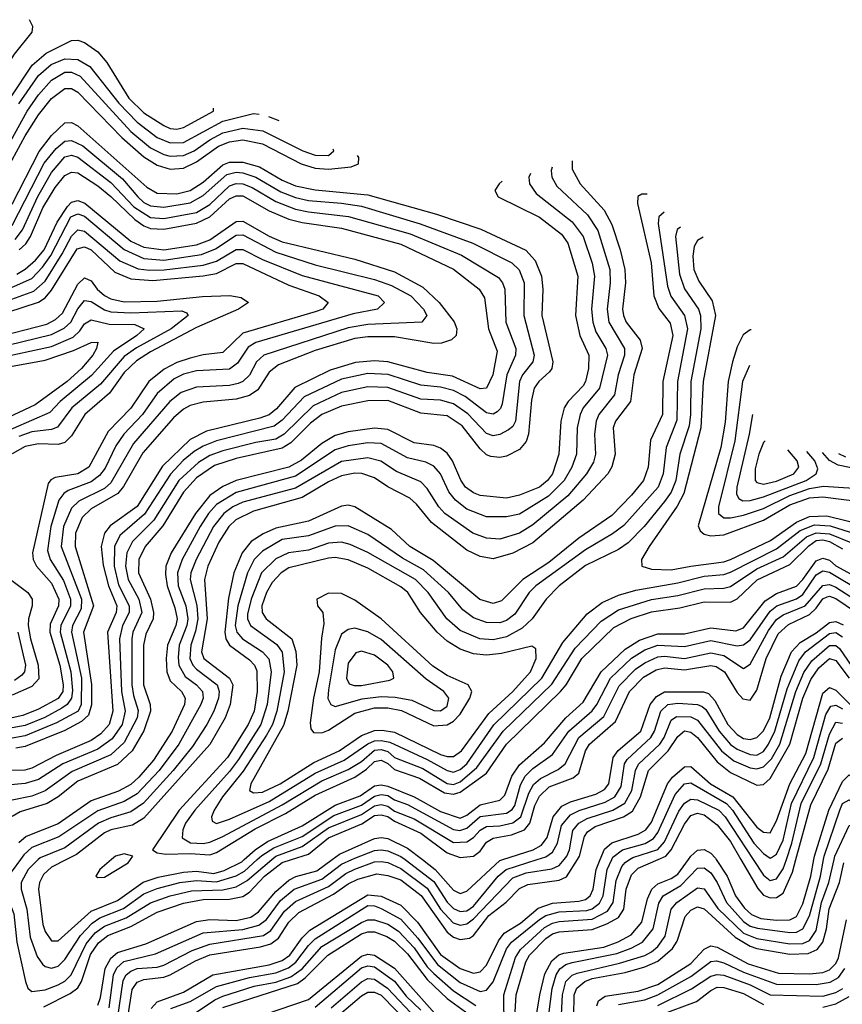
# Model space of a CAD drawing. Header units: inches. Extents: x 501365 to 657855, y 482276 to 547543.
# Tile 228 of 256: x 553493 to 555989, y 539561 to 542548. Entities that reach past the tile are written whole.
import ezdxf

# ---------------------------------------------------------------- set-up
doc = ezdxf.new("R2010")
doc.units = ezdxf.units.IN
doc.header["$MEASUREMENT"] = 0
doc.layers.add('A5553', color=7, linetype='Continuous')
doc.layers.add('A5554', color=7, linetype='Continuous')

msp = doc.modelspace()

# ---------------------------------------------------------------- linework, layer by layer
at = {"layer": 'A5553', "color": 5}
for points, elevation in [([(553495.1, 540000), (553470, 539966.3), (553450.3, 539930), (553446.5, 539910), (553475.2, 539835.2), (553484.6, 539750), (553510.4, 539630.4), (553517.9, 539610), (553530, 539600.1), (553570, 539605.2), (553610, 539620.4), (553630, 539631.2), (553649.1, 539650), (553695.1, 539744.9), (553722.5, 539777.5), (553750, 539797.8), (553816.7, 539823.3), (553890, 539869.1), (553949.6, 539890.4), (554014.9, 539905.1), (554110, 539908.7), (554150, 539917.2), (554183.3, 539936.7), (554257.8, 540000)], 3840), ([(553549.4, 540000), (553518.8, 539970), (553497.3, 539930), (553497.9, 539910), (553515, 539850), (553524.8, 539764.8), (553546.1, 539706.1), (553562.4, 539682.4), (553570, 539675.2), (553590, 539670.5), (553610, 539677.2), (553630, 539696.9), (553677.5, 539770), (553712.6, 539807.4), (553736.4, 539823.6), (553807.9, 539852.1), (553870, 539896.4), (553910, 539912.4), (553979.4, 539930), (554030, 539936.4), (554090, 539932.9), (554150, 539951), (554175.2, 539964.8), (554214.2, 540000)], 3860), ([(553635.6, 540000), (553590, 539976.6), (553565.6, 539954.4), (553552.8, 539930), (553550.3, 539910), (553563.2, 539803.2), (553570, 539781.5), (553590, 539754), (553610, 539753.2), (553710, 539843.2), (553790, 539876.4), (553868, 539932), (553913.6, 539946.4), (553990, 539961.7), (554030, 539964.4), (554081.8, 539958.2), (554113.3, 539966.7), (554166.7, 539993.3), (554174.1, 540000)], 3880), ([(553566.6, 539553.4), (553646.5, 539593.5), (553669.4, 539610.6), (553680.4, 539630), (553708.1, 539711.9), (553732.5, 539747.5), (553760.2, 539770), (553830, 539796.6), (553910, 539840.8), (553990, 539868.1), (554050, 539879.2), (554130, 539879.5), (554170, 539887.8), (554190, 539901.5), (554236.1, 539950), (554289.3, 539990.7), (554318.1, 540000)], 3820), ([(553771.9, 540000), (553736.6, 539970), (553724.5, 539950), (553730, 539945.7), (553750, 539946.3), (553821.9, 539990), (553829, 540000)], 3920), ([(553730, 539558.7), (553738.3, 539581.7), (553752.1, 539670), (553770, 539701.1), (553790, 539717.9), (553875.6, 539744.4), (554030, 539811.8), (554070, 539818.7), (554150, 539815.5), (554194.5, 539825.5), (554218.2, 539841.8), (554270, 539903.7), (554310, 539937.4), (554331.5, 539948.5), (554394.5, 539965.5), (554441.1, 540000)], 3780), ([(553764.8, 539550), (553778.1, 539650), (553788.1, 539671.9), (553808.9, 539691.1), (553905.6, 539714.3), (554050, 539778.3), (554170, 539787.8), (554219, 539801), (554241.7, 539818.3), (554284.5, 539875.5), (554326.3, 539910), (554410, 539940.6), (554470, 539985.7), (554500.7, 540000)], 3760), ([(553790, 539516.4), (553807, 539633), (553816, 539650), (553830, 539662), (553850, 539669.5), (553910, 539674), (553930, 539679.7), (554016.1, 539723.9), (554070, 539743.2), (554233.1, 539770), (554255.6, 539784.4), (554296.8, 539843.2), (554330, 539872.8), (554430, 539918.3), (554482.7, 539957.3), (554510, 539970.5), (554570, 539993.2), (554590, 539993.8), (554610, 539990.7), (554650, 539973.4), (554730, 539913.7), (554770, 539849.6), (554808.6, 539808.6), (554830, 539800.7), (554850, 539805.3), (554870, 539819.9), (554990, 539944.9), (555030, 539960.1), (555107.9, 539972.1), (555130, 539982.1), (555145, 540000)], 3740), ([(553816.1, 539490), (553834.5, 539605.5), (553850, 539628.3), (553870, 539636.1), (553930, 539643), (553949.5, 539650), (554026.7, 539693.3), (554070, 539710.8), (554224.3, 539735.7), (554255.4, 539744.6), (554278.2, 539761.8), (554310, 539810.5), (554340.2, 539839.8), (554445.3, 539894.7), (554490, 539926.3), (554519.4, 539940.6), (554576.7, 539956.7), (554610, 539952), (554650, 539938.3), (554710.9, 539890.9), (554790, 539780.3), (554810, 539764.8), (554830, 539757.8), (554857.9, 539762.1), (554870.3, 539769.7), (554916.5, 539830), (554969.6, 539870.5), (555010, 539912.4), (555035.1, 539924.9), (555130, 539937.7), (555152.4, 539947.6), (555185.7, 540000)], 3720), ([(553891.7, 539548.3), (553910, 539568.5), (553990, 539598.1), (554078.7, 539650), (554250, 539681.1), (554290, 539693.9), (554312.7, 539710), (554350, 539762.9), (554374, 539786), (554550, 539893.2), (554590, 539888.6), (554650, 539861.7), (554700.2, 539810), (554770, 539712.2), (554830, 539669.8), (554870, 539655.2), (554890, 539659.9), (554910, 539679.7), (554946, 539754), (554963.2, 539776.8), (555012.8, 539807.2), (555066.9, 539853.1), (555110, 539867.8), (555190, 539873.5), (555210, 539879.4), (555224.6, 539890), (555233.5, 539910), (555242.4, 539970), (555254.9, 540000)], 3680), ([(553952, 539548), (554010.2, 539569.8), (554090, 539614.6), (554190, 539642.7), (554270, 539656.5), (554308.8, 539671.2), (554331.5, 539688.5), (554370, 539739.9), (554390, 539759.3), (554550, 539860.5), (554570, 539859.8), (554590, 539852.1), (554650, 539819.7), (554701.2, 539761.2), (554761.4, 539681.4), (554830, 539627.1), (554890, 539600.1), (554910, 539604.1), (554930, 539629.6), (554970.6, 539729.4), (554985.4, 539750), (555070, 539817.9), (555090, 539830.5), (555130, 539841.7), (555214, 539846), (555230, 539851), (555252.5, 539867.5), (555263.7, 539890), (555276, 539970), (555289.8, 540000)], 3660), ([(554662.7, 540000), (554750, 539933.9), (554790, 539870.9), (554810, 539851.2), (554830, 539842.3), (554850, 539844.3), (554870, 539858.9), (554945.1, 539950), (554969.6, 539970), (555063.6, 540000)], 3760), ([(554715, 540000), (554753.5, 539970), (554810, 539907.3), (554830, 539896.9), (554850, 539904.3), (554950, 539997), (554959.3, 540000)], 3780), ([(554962.9, 539490), (554961.9, 539590), (554997.3, 539702.7), (555012.5, 539727.5), (555085.9, 539794.1), (555110, 539807.3), (555130, 539812.4), (555230, 539819.2), (555276.8, 539843.2), (555293.9, 539870), (555303.6, 539936.4), (555320.6, 539979.4), (555330, 539991.3), (555343.9, 540000)], 3640), ([(554992.7, 539470), (554999.4, 539590), (555028.5, 539690), (555040.2, 539710), (555090, 539761.1), (555110, 539774.6), (555130, 539780.8), (555230, 539787.8), (555275.1, 539804.9), (555310, 539824.8), (555326, 539850), (555333.7, 539910), (555350, 539953.7), (555370, 539974), (555430.7, 540000)], 3620), ([(555035.1, 539370), (555071, 539590), (555087, 539653), (555107.4, 539692.6), (555129.4, 539710.6), (555144.2, 539715.8), (555265.2, 539734.8), (555309.2, 539750.8), (555348.2, 539771.8), (555380.8, 539810), (555398.6, 539881.4), (555411.2, 539910), (555430, 539926.2), (555470, 539942.3), (555490, 539955.9), (555522.4, 540000)], 3580), ([(555099.1, 539530), (555109.1, 539609.1), (555120.7, 539650), (555131.7, 539668.3), (555150, 539681.8), (555170, 539687.7), (555304.8, 539715.2), (555348.7, 539731.3), (555382.9, 539750), (555415.6, 539790), (555432.6, 539867.4), (555445.8, 539890), (555498.9, 539921.1), (555550, 539973.6), (555570, 539975.1), (555590, 539959.7), (555609.4, 539930), (555637.6, 539870), (555690, 539811.7), (555710, 539798.3), (555731.7, 539791.7), (555830, 539778.5), (555850, 539779.7), (555870, 539789.8), (555890, 539829.6), (555922.8, 539950), (555932, 540000)], 3560), ([(555137.2, 539530), (555140, 539590), (555150.5, 539630), (555170, 539649.3), (555184.9, 539655.1), (555313.7, 539686.3), (555390, 539709.5), (555410, 539719.9), (555430, 539736), (555451.8, 539768.2), (555470, 539850.1), (555487.5, 539870), (555550, 539914.2), (555570, 539911.2), (555611.7, 539851.7), (555690, 539776.4), (555730, 539760.3), (555830, 539744.1), (555870, 539745.1), (555890, 539754.9), (555910, 539785.4), (555926.1, 539870), (555948.2, 539930), (555964.2, 540000)], 3540), ([(555607, 540000), (555639.5, 539950), (555665.5, 539890), (555693, 539853), (555713.6, 539833.6), (555741.8, 539821.8), (555790, 539816.1), (555830, 539817.5), (555850, 539827.7), (555870, 539866.2), (555894.1, 539950), (555903, 540000)], 3580), ([(555681.8, 540000), (555732.6, 539912.6), (555750, 539892.2), (555770, 539883.8), (555790, 539885.3), (555810, 539898.5), (555838.2, 539961.8), (555848.5, 540000)], 3620), ([(555718.9, 540000), (555750, 539952.4), (555770, 539936.3), (555790, 539941.7), (555810, 539971.7), (555819.5, 540000)], 3640), ([(555174.6, 539525.4), (555176.1, 539590), (555183.8, 539610), (555208.3, 539630), (555230, 539639.7), (555330, 539658), (555390, 539674.2), (555430, 539691.8), (555474.3, 539730), (555487.9, 539752.1), (555512.7, 539827.3), (555530, 539846.3), (555550, 539856.8), (555570, 539850.8), (555664.6, 539764.6), (555710, 539737), (555730, 539729.9), (555830, 539713.2), (555885.3, 539714.7), (555913.1, 539726.9), (555930.6, 539749.4), (555941.5, 539790), (555949.6, 539850.4), (555980.4, 539930), (555993.5, 539990)], 3520), ([(554030, 539537.6), (554085.5, 539574.5), (554110, 539585.5), (554204.3, 539615.7), (554270, 539628.6), (554315.8, 539644.2), (554350, 539669.1), (554410, 539736.2), (554530, 539809.5), (554550, 539817.4), (554570, 539816.9), (554610, 539804.1), (554642.6, 539782.6), (554690, 539732.1), (554730, 539675), (554750, 539654.3), (554810, 539602.1), (554876.9, 539556.9)], 3640), ([(555244, 539556), (555250, 539571.5), (555270, 539585.4), (555370, 539601.1), (555430, 539621.4), (555530, 539685.3), (555570, 539728.1), (555590, 539738.2), (555610, 539734), (555703.8, 539683.8), (555795.8, 539655.8), (555890, 539653.8), (555930, 539657.9), (555950, 539665.2), (555970, 539685.1), (555977.8, 539702.2), (556002.5, 539817.5)], 3480), ([(554110, 539551.2), (554336, 539624), (554359, 539641), (554428.1, 539710), (554530, 539774.6), (554550, 539781.2), (554570, 539780.8), (554607.1, 539767.1), (554630, 539752.1), (554670, 539714.3), (554730, 539636.1), (554790, 539578.7), (554856.6, 539530)], 3620), ([(554150, 539500.8), (554370, 539576), (554530, 539706.9), (554550, 539713.1), (554570, 539710.4), (554630.6, 539670.6), (554752.8, 539532.8)], 3580), ([(554390, 539552.3), (554530, 539671.3), (554550, 539677.8), (554570, 539674.6), (554630, 539631.1), (554666.1, 539586.1), (554710, 539542.9)], 3560), ([(555310, 539560.5), (555390, 539574.4), (555430, 539589.5), (555530, 539645.8), (555590, 539690.5), (555607.5, 539692.5), (555630, 539687.2), (555690, 539658.2), (555790, 539621.7), (555910, 539620.7), (555952.3, 539627.7), (555977.4, 539642.6), (555996.6, 539670)], 3460), ([(554438.6, 539550), (554530, 539629.2), (554550, 539639.2), (554570, 539637), (554609.7, 539609.7), (554697.4, 539517.4)], 3540), ([(555430, 539557.3), (555532.2, 539607.8), (555590, 539646.1), (555610, 539651.8), (555630, 539649.5), (555710, 539619.9), (555770, 539589.3), (555930, 539585.3), (555970, 539597), (555990.6, 539609.4)], 3440), ([(555432.7, 539527.3), (555546.8, 539570), (555590, 539603), (555610, 539612.8), (555630, 539612.5), (555690, 539594), (555750, 539560.5)], 3420), ([(554463.6, 539530), (554530, 539586.7), (554550, 539598.2), (554570, 539598.3), (554590, 539588.3), (554678.4, 539498.4)], 3520), ([(555930, 539552), (555970, 539562.5), (556010, 539585)], 3420)]:
    msp.add_lwpolyline(points, dxfattribs=dict(at, elevation=elevation))
at = {"layer": 'A5554', "color": 5}
for points, elevation in [([(552979.3, 542353.8), (552983, 542350), (553110, 542260.4), (553150, 542240.4), (553250, 542203.2), (553290, 542204), (553334.6, 542225.4), (553370, 542259.2), (553417.5, 542350), (553476.9, 542443.1), (553530.9, 542510), (553533.3, 542526.7), (553522.5, 542547.7)], 3920), ([(553466.8, 542313.2), (553530.5, 542409.5), (553573.7, 542446.3), (553650, 542484.5), (553670, 542485.6), (553690, 542479), (553730, 542450.5), (553757.8, 542417.8), (553824.6, 542310), (553870, 542265.4), (553930, 542226.3), (553950, 542218), (553970, 542215.9), (553990, 542220.3), (554080.8, 542270), (554080.9, 542279)], 3880), ([(553490, 542292.2), (553550, 542378.3), (553588.6, 542411.4), (553630, 542429.4), (553670, 542427.4), (553705.8, 542405.8), (553794.4, 542294.4), (553850, 542236.6), (553910, 542190), (553950, 542174.2), (553990, 542175.5), (554110, 542239.9), (554202.9, 542262.9), (554219.4, 542261.5)], 3860), ([(553416, 542090), (553516, 542270), (553550, 542320.1), (553590, 542364.7), (553630, 542389), (553650, 542388.8), (553676.2, 542376.2), (553830, 542208.2), (553890, 542158.9), (553930, 542138.3), (553950, 542133.3), (553990, 542135.9), (554022.1, 542150), (554070, 542183.4), (554110, 542204.1), (554170, 542218.4), (554231, 542211), (554352.3, 542150), (554390, 542136.5), (554430, 542136.2), (554446.7, 542150), (554444.4, 542154.8)], 3840), ([(553430.1, 542049.9), (553510, 542195.5), (553550, 542258.8), (553590, 542308.6), (553630, 542339), (553650, 542338.7), (553670, 542327.6), (553802.7, 542190), (553870, 542131.7), (553910, 542106.6), (553950, 542093.9), (553990, 542097.5), (554030, 542116.8), (554096.4, 542163.6), (554130, 542177.2), (554170, 542183), (554230, 542171.4), (554347.6, 542110), (554390, 542097.3), (554430, 542093.9), (554498.9, 542101.1), (554520.8, 542110), (554522.3, 542130), (554518.3, 542136)], 3820), ([(553470, 541988.5), (553552.1, 542147.9), (553590, 542196.7), (553630, 542234.5), (553650, 542235.7), (553670, 542225.5), (553879.2, 542039.2), (553910, 542021.1), (553970, 542019.3), (554010, 542029.8), (554050, 542055.1), (554110, 542107.8), (554130, 542115.4), (554170, 542115.9), (554221.1, 542101.1), (554290, 542060.9), (554330, 542043.7), (554390, 542031.1), (554550, 542016.6), (554757.7, 541957.7), (554892.3, 541912.3), (555028.8, 541848.8), (555057.1, 541817.1), (555076.2, 541770), (555080.9, 541730), (555077.9, 541650), (555110.9, 541510), (555107.7, 541490), (555100.5, 541479.5), (555068.3, 541450), (555054.5, 541430), (555046.6, 541393.4), (555037.3, 541290), (555030, 541268.2), (555010, 541244), (554970, 541223.9), (554950, 541219.7), (554922.8, 541222.8), (554910, 541227.3), (554890, 541246.2), (554836, 541316), (554790, 541346.3), (554710, 541353.7), (554610, 541392.2), (554550, 541391.4), (554470, 541375.1), (554410, 541350.6), (554376, 541324), (554315.4, 541264.6), (554290, 541247.5), (554150, 541217), (554084.6, 541195.4), (554030, 541158.3), (553990, 541114.1), (553927.5, 541012.5), (553874, 540950), (553854.8, 540910), (553854.1, 540870), (553889.9, 540790), (553899.4, 540750), (553898.4, 540730), (553875.8, 540684.2), (553868.8, 540650), (553868.4, 540530), (553889.2, 540470), (553890.5, 540450), (553869.6, 540390.4), (553834.3, 540330), (553790, 540288.5), (553670, 540238.1), (553609.7, 540190), (553576.9, 540170), (553494.9, 540145.1), (553470, 540131.2)], 3780), ([(554248.2, 542253.6), (554279, 542241.9)], 3860), ([(553470, 541923), (553567.4, 542112.6), (553603.3, 542156.7), (553630, 542178.8), (553650, 542181.7), (553684.6, 542164.6), (553805.2, 542065.2), (553852.1, 542010), (553870, 541993.5), (553890, 541983.1), (553930, 541979.2), (554010, 541992.1), (554050, 542014.6), (554122.1, 542077.9), (554150, 542085.1), (554170, 542083), (554210, 542070.4), (554285.5, 542025.5), (554330, 542008.6), (554370, 541999.3), (554470, 541991.6), (554530, 541981.8), (554708.5, 541928.5), (554868.3, 541870), (554986.6, 541810), (555008.5, 541788.5), (555024.4, 541750), (555023.1, 541650), (555054.6, 541530), (555050.4, 541510), (555018.8, 541470), (555010, 541450), (554997.8, 541330), (554990, 541314.2), (554976.8, 541303.2), (554950, 541289.6), (554930, 541285.6), (554910, 541292.7), (554852.5, 541352.5), (554810, 541382.7), (554770, 541393.7), (554710, 541396.9), (554610, 541432.5), (554550, 541433.9), (554470, 541416.4), (554383.5, 541376.5), (554295.4, 541290), (554270, 541275.2), (554210, 541265.3), (554110, 541240.1), (554070, 541225.3), (554035.3, 541204.7), (553976.3, 541150), (553899.7, 541030), (553835, 540965), (553817.8, 540930), (553814, 540890), (553822.1, 540850), (553854.5, 540790), (553863.8, 540750), (553836.8, 540690), (553833.4, 540670), (553833.5, 540530), (553838.2, 540498.2), (553852.5, 540452.5), (553849.7, 540430), (553810, 540355.4), (553770, 540318), (553652.8, 540267.2), (553570, 540208.4), (553530, 540192.4), (553470, 540180)], 3760), ([(553479.3, 541880.7), (553501.4, 541910), (553548.5, 542011.5), (553590, 542084.3), (553630, 542131.3), (553650, 542136.7), (553670, 542131), (553770, 542054.3), (553839.7, 541979.7), (553890, 541947.2), (553930, 541944.5), (554030, 541962.6), (554070, 541986.8), (554130, 542044), (554150, 542050.7), (554170, 542049.5), (554198.6, 542038.6), (554270, 541996), (554330, 541973.1), (554370, 541964.4), (554490.7, 541950.7), (554678, 541898), (554833.7, 541833.7), (554945.6, 541765.6), (554958.4, 541750), (554965.1, 541730), (554968.6, 541630), (554998.7, 541550), (554997.3, 541530), (554971.4, 541470), (554957.6, 541382.4), (554952.1, 541367.9), (554941.9, 541358.1), (554930, 541351.1), (554910, 541354.7), (554844.6, 541404.6), (554810, 541423.1), (554770, 541432.9), (554710, 541438.7), (554611.3, 541471.3), (554550, 541474.2), (554470, 541457.5), (554356.6, 541403.4), (554290, 541332.8), (554265.6, 541314.4), (554090, 541270), (554050, 541254.5), (554022.3, 541237.7), (553989.4, 541210.6), (553950.8, 541169.2), (553872.2, 541047.8), (553796.8, 540983.2), (553781.1, 540950), (553779.8, 540890), (553793.2, 540833.2), (553825.8, 540770), (553825.8, 540750), (553804.9, 540710), (553796.3, 540670), (553802, 540510), (553813.3, 540450), (553803.7, 540410), (553773.7, 540366.3), (553730, 540334.5), (553624.3, 540290), (553550, 540242.6), (553510, 540230.4), (553454.6, 540225.4)], 3740), ([(555169.7, 542119.1), (555170, 542094), (555193.9, 542050), (555266.4, 541970), (555290, 541926.4), (555315.6, 541850), (555329.6, 541790), (555331.4, 541750), (555322.8, 541670), (555325.2, 541650), (555333.3, 541630), (555376, 541576), (555381.6, 541550), (555356.3, 541470), (555346.3, 541390), (555300.7, 541330), (555294.2, 541310), (555299.8, 541230), (555290, 541191.4), (555277.6, 541170), (555202.6, 541090), (555050, 540960.7), (554990, 540929.5), (554930, 540912.3), (554890, 540919), (554850, 540939), (554742.3, 541022.3), (554697.7, 541077.7), (554676.6, 541096.6), (554610, 541130.2), (554570, 541158.2), (554531.4, 541171.4), (554510, 541172.2), (554470, 541164), (554430, 541145.5), (554350, 541098.2), (554203.1, 541056.9), (554149.4, 541030.7), (554128.1, 541010), (554097.4, 540962.6), (554064, 540890), (554054.2, 540850), (554062.1, 540730), (554044.6, 540630), (554052, 540610), (554129.8, 540550), (554139.4, 540530), (554131.9, 540470), (554116.7, 540430), (554070, 540348.8), (553870, 540126), (553835.1, 540104.9), (553770, 540090.7), (553750, 540080.7), (553665, 540015), (553635.6, 540000)], 3880), ([(553492, 541850), (553511.7, 541868.3), (553526.1, 541890), (553563.4, 541976.6), (553601, 542039), (553630, 542074.6), (553650, 542085.2), (553670, 542083.2), (553730, 542043.9), (553770, 542011.8), (553842.1, 541942.1), (553870, 541922.4), (553890, 541914.6), (553930, 541912.4), (554030, 541930.2), (554070, 541949.9), (554130, 542003.8), (554150, 542013.8), (554170, 542013.2), (554250, 541968.1), (554310, 541942.3), (554350, 541932.2), (554470, 541915.7), (554650, 541866.3), (554810, 541790.9), (554887.8, 541730), (554903.9, 541703.9), (554916, 541610), (554941.8, 541541.8), (554929.2, 541470.8), (554910, 541430.4), (554890, 541428), (554806.1, 541466.1), (554730, 541477.2), (554610, 541510), (554570, 541512.7), (554512.5, 541507.5), (554435.7, 541484.3), (554328.1, 541431.9), (554272.5, 541367.5), (554250, 541349.1), (554221.4, 541338.6), (554060, 541300), (554010, 541274.4), (553926.9, 541193.1), (553849.1, 541070.9), (553767.8, 541012.2), (553750.3, 540990), (553740.2, 540950), (553746.8, 540893.2), (553762.1, 540830), (553787.4, 540770), (553786, 540750), (553760, 540690), (553776, 540450), (553765, 540410), (553738.9, 540381.1), (553710, 540361.5), (553604, 540316), (553530, 540277), (553508.4, 540271.6), (553430, 540270.2)], 3720), ([(555108.7, 542100), (555105.8, 542090), (555108, 542070), (555122.6, 542042.6), (555215.9, 541955.9), (555247.8, 541907.8), (555284.2, 541790), (555285.4, 541750), (555275.9, 541670), (555281, 541630), (555328.4, 541550), (555328.3, 541530), (555309.1, 541470), (555298.1, 541410), (555250.1, 541350), (555242.1, 541330), (555237.7, 541290), (555240.8, 541230), (555234.3, 541205.7), (555213.6, 541170), (555156.9, 541103.1), (555050, 541015.9), (555010, 540989.7), (554950, 540971.8), (554910, 540974.5), (554867.8, 540990), (554783.7, 541050), (554765.3, 541070), (554730, 541126.1), (554710, 541145.4), (554636.7, 541176.7), (554588.7, 541208.7), (554550, 541219.1), (554470, 541207.1), (554330, 541127), (554170, 541083.9), (554139.9, 541070), (554112.6, 541050), (554080.9, 541010), (554028.8, 540910), (554012.4, 540870), (554010.5, 540850), (554030.7, 540770.7), (554033.2, 540730), (554026.8, 540693.2), (554012.1, 540650), (554009.7, 540610), (554018.1, 540590), (554030, 540577.2), (554092.2, 540530), (554098.3, 540510), (554096.6, 540490), (554081.8, 540450), (554061.4, 540410), (554017.3, 540342.7), (553958.6, 540270), (553868.5, 540171.5), (553830, 540145), (553770, 540127.1), (553732.4, 540110), (553630, 540035.8), (553554.8, 540005.2), (553549.4, 540000)], 3860), ([(554956.7, 542058.3), (554948.2, 542050), (554934.8, 542030), (554945, 542010), (555070, 541948.6), (555137.5, 541897.5), (555156.8, 541870), (555187.3, 541770), (555179.7, 541650), (555192.7, 541590), (555220.1, 541530), (555219.4, 541490), (555210.3, 541450), (555202.7, 541437.3), (555157.2, 541390), (555145.1, 541370), (555135.5, 541330), (555129.5, 541230), (555109.8, 541170), (555094.6, 541150), (555070, 541129.5), (555010, 541105.4), (554970, 541096.8), (554890, 541104.4), (554870, 541112.4), (554846, 541130), (554831.4, 541151.4), (554806.4, 541210), (554790, 541232.5), (554770, 541248.3), (554750, 541256.4), (554690, 541264.1), (554610, 541304.3), (554570, 541308.9), (554490, 541297.2), (554450, 541285.9), (554410, 541262.2), (554348.2, 541211.8), (554310.1, 541189.9), (554149.9, 541150.1), (554110, 541131.9), (554070, 541104.7), (554026.5, 541050), (553953.1, 540930), (553936.2, 540890), (553935.1, 540864.9), (553940.7, 540830), (553964.1, 540764.1), (553970.8, 540730), (553967.4, 540710), (553942, 540650), (553937.4, 540610), (553939.6, 540570), (553950, 540542.3), (553984.4, 540510), (553995.4, 540490), (553993.5, 540470), (553955.6, 540390), (553898.8, 540301.2), (553854.8, 540250), (553830, 540228), (553792.8, 540207.2), (553710, 540178), (553610, 540108), (553513.2, 540070), (553490, 540050.9)], 3820), ([(555042.9, 542081), (555038.1, 542070), (555040.5, 542050), (555060.2, 542020.2), (555170, 541934.5), (555203.4, 541890), (555230, 541809.3), (555237.5, 541770), (555228.6, 541670), (555232, 541630), (555241.1, 541601.1), (555271.8, 541550), (555277, 541530), (555252.9, 541430), (555203.3, 541370), (555193.4, 541350), (555184.9, 541310), (555182.9, 541230), (555168.5, 541190), (555145.3, 541150), (555097.9, 541102.1), (555010, 541048.2), (554970, 541039.6), (554910, 541039.8), (554850, 541063.4), (554815.3, 541090), (554795.8, 541115.8), (554769.7, 541169.7), (554750, 541193.4), (554725.2, 541205.2), (554670, 541218.6), (554590, 541261.7), (554550, 541263.9), (554490, 541254.6), (554450, 541243.4), (554330, 541163.5), (554150, 541113.8), (554090, 541077.3), (554066.2, 541050), (554040.9, 541010), (553985.7, 540910), (553972.4, 540870), (553974.5, 540830), (553997.3, 540770), (554003, 540730), (554000.4, 540710), (553977.5, 540650), (553973.5, 540613.5), (553976.2, 540590), (553995.4, 540555.4), (554029.9, 540529.9), (554048.2, 540510), (554050.3, 540490), (554042.6, 540470), (553976.3, 540350), (553916.2, 540270), (553850, 540199.6), (553810, 540176.1), (553730, 540147.8), (553611.4, 540068.6), (553530, 540036.8), (553505.7, 540014.3), (553495.1, 540000)], 3840), ([(553484.2, 541775.8), (553510, 541791), (553541.5, 541818.5), (553567.3, 541850), (553606.7, 541933.3), (553638.5, 541981.5), (553650, 541994.4), (553670, 541999), (553691, 541991), (553830, 541875.4), (553870, 541857.6), (553930, 541849.4), (554030, 541864.8), (554070, 541880.3), (554150, 541935.7), (554170, 541936.3), (554250, 541890.6), (554290, 541873.4), (554510, 541820.9), (554630, 541783.1), (554716.5, 541736.5), (554766, 541690), (554811.7, 541631.7), (554819.5, 541610), (554817.6, 541590), (554803.6, 541576.4), (554773.2, 541566.8), (554750, 541565.4), (554630, 541585.8), (554550, 541586.1), (554510, 541580.9), (554390, 541544.4), (554278.8, 541501.2), (554250, 541478.6), (554215.4, 541424.6), (554190, 541407.3), (554150, 541397), (554050, 541387.8), (554010, 541376.9), (553990, 541366.6), (553960.3, 541339.7), (553866.3, 541233.7), (553808.4, 541131.6), (553791.3, 541110), (553710, 541064.1), (553682.2, 541037.8), (553662.1, 540990), (553661.5, 540950), (553716.9, 540770), (553686.3, 540690), (553711, 540531), (553710.8, 540469.2), (553702.3, 540437.7), (553680.9, 540419.1), (553630, 540391.7), (553510, 540342.7), (553481.6, 540338.4)], 3680), ([(555381.1, 542018.9), (555368.8, 542011.2), (555368.3, 541990), (555409.4, 541810), (555417.9, 541710), (555432.1, 541672.1), (555466.7, 541626.7), (555475.1, 541590), (555445.2, 541450), (555444.1, 541350), (555407.8, 541272.2), (555400.4, 541190), (555385.6, 541150), (555350, 541105), (555290, 541044), (555190, 540975.1), (555098.8, 540901.2), (555019.4, 540850), (554954.9, 540785.1), (554930, 540776.6), (554889.3, 540789.3), (554747.6, 540907.6), (554677.3, 540950), (554621.4, 541001.4), (554509.8, 541070), (554490, 541074.6), (554470, 541072.4), (554370, 541026.8), (554270, 541005.6), (554231.9, 540988.1), (554195.5, 540964.5), (554168.7, 540930), (554142.5, 540870), (554126.6, 540793.4), (554115.8, 540690), (554118.2, 540670), (554129.3, 540650), (554190, 540605.6), (554205.2, 540590), (554213, 540573), (554214.1, 540510), (554204.2, 540450), (554186.7, 540410), (554123.5, 540310), (553977.4, 540150), (553895.8, 540030), (553910, 540020.1), (553936.8, 540016.8), (554010, 540018.8), (554070, 540014.5), (554090, 540021.3), (554207.2, 540092.8), (554299.8, 540140.2), (554390, 540195.2), (554510, 540249.7), (554546, 540274), (554570, 540297.1), (554590, 540301.5), (554610, 540291.2), (554630, 540273.1), (554706.8, 540246.8), (554782.3, 540202.3), (554810, 540198.5), (554830, 540204.7), (554910, 540262.3), (554970.2, 540350), (555134.5, 540510), (555151.3, 540530), (555199.2, 540610), (555296.2, 540703.8), (555348.3, 540731.7), (555410, 540751.5), (555496.2, 540763.8), (555570, 540781.4), (555650, 540781), (555670, 540790.6), (555731.1, 540848.9), (555830, 540895.4), (555888, 540952), (555910, 540967.7), (555930, 540970.3), (555950, 540965.1), (555990, 540942.2)], 3920), ([(555396.8, 542018.4), (555381.1, 542018.9)], 3920), ([(555448.5, 541963.5), (555432.2, 541950), (555430.1, 541929.9), (555459.2, 541739.1), (555469, 541709), (555510.1, 541650), (555519.3, 541610), (555488.8, 541450), (555487.2, 541332.8), (555454.6, 541250), (555446.1, 541170), (555430.3, 541129.7), (555326.5, 541013.5), (555292.1, 540987.9), (555210, 540940), (555059.1, 540830), (555039.1, 540810), (554995.4, 540744.6), (554970, 540725.4), (554950, 540718.1), (554910, 540718.7), (554870, 540733.3), (554837.7, 540757.7), (554794.7, 540810), (554718.8, 540878.8), (554654.7, 540914.7), (554550, 540986.2), (554490, 541012), (554450, 541011), (554370, 540982), (554290, 540970.6), (554230, 540935.6), (554204.4, 540910), (554183.9, 540870), (554155.2, 540770), (554147.3, 540710), (554152.1, 540690), (554169.7, 540670), (554229.9, 540629.9), (554248.7, 540608.7), (554256.2, 540570), (554244.2, 540470), (554224.7, 540410), (554156.6, 540303.4), (554130, 540267), (554024.9, 540150), (553996.6, 540110), (553987.8, 540090), (553986.1, 540066.1), (554011.2, 540051.2), (554050, 540049), (554070, 540052.4), (554110, 540069.9), (554290, 540165.8), (554410, 540238.9), (554490, 540273), (554530, 540297.3), (554570, 540332.1), (554590, 540334.4), (554610, 540327.7), (554630, 540309.9), (554716.2, 540276.2), (554790, 540230.8), (554810, 540228.2), (554830, 540235.9), (554880.7, 540279.3), (554960.2, 540390), (555107.9, 540532.1), (555178.4, 540641.6), (555257.2, 540722.8), (555310, 540757.3), (555410, 540788.5), (555490, 540801.1), (555570, 540820.9), (555630, 540823.1), (555650, 540828.4), (555730, 540882.4), (555810, 540918.4), (555881.2, 540978.8), (555910, 540991.5), (555950, 540988.1), (556090, 540932)], 3940), ([(553423.8, 541716.2), (553530, 541763), (553562.8, 541797.2), (553587.6, 541832.4), (553648.7, 541950), (553670, 541958.3), (553690, 541952.1), (553810.3, 541850.3), (553870, 541823), (553930, 541818.7), (554044.3, 541835.7), (554087.7, 541852.3), (554150, 541893.8), (554170, 541895.1), (554270, 541842.3), (554390, 541804.2), (554570, 541759.9), (554621.4, 541741.4), (554679.9, 541710), (554718.4, 541670), (554728.4, 541650), (554713.8, 541630), (554550, 541623.4), (554490, 541613.2), (554234.3, 541530), (554211.4, 541510), (554190, 541469.5), (554170, 541450.6), (554155.6, 541444.4), (554130, 541437.9), (554030, 541433), (553983.6, 541416.4), (553948.5, 541390), (553838.3, 541261.7), (553770, 541142.9), (553750, 541125.7), (553672.3, 541087.7), (553650, 541065.7), (553626.3, 541010), (553619.2, 540950), (553680.8, 540790), (553679.5, 540760.5), (553653.7, 540710), (553650.2, 540690), (553680.2, 540550), (553680.1, 540470), (553670.3, 540450), (553605.2, 540414.8), (553510, 540375.2), (553470, 540368.5)], 3660), ([(553390, 541672.1), (553535.7, 541724.3), (553570, 541754.9), (553622.3, 541837.7), (553650, 541891.5), (553670, 541910.6), (553690, 541906.5), (553796.6, 541816.6), (553852.3, 541792.3), (553887.5, 541787.5), (553931.1, 541788.9), (554050, 541803.5), (554090, 541815), (554150, 541850.5), (554170, 541851.1), (554230, 541819.8), (554350, 541771.4), (554580.9, 541710), (554600.1, 541690), (554578.6, 541670), (554504.6, 541655.4), (554210, 541568.7), (554186, 541554), (554154.4, 541505.6), (554130, 541487.6), (554030, 541482.9), (553990, 541472.5), (553961.6, 541458.4), (553910, 541414.2), (553865.7, 541350), (553808.7, 541290), (553785.1, 541254.9), (553752.5, 541187.5), (553735.4, 541164.6), (553710, 541145.8), (553640.6, 541119.4), (553627, 541110), (553612.2, 541090), (553587.6, 541010), (553577.3, 540937.3), (553585.4, 540910), (553626.3, 540846.3), (553647.3, 540790), (553647.2, 540770), (553618, 540710), (553616.2, 540690), (553648.1, 540570), (553653.1, 540513.1), (553650.7, 540489.3), (553637.1, 540470), (553620.6, 540459.4), (553568.9, 540431.1), (553510, 540406.7), (553470, 540399.5)], 3640), ([(555498.5, 541918), (555488.3, 541911.7), (555483.6, 541890), (555495.8, 541775.8), (555510.9, 541730.9), (555552.9, 541670), (555559.5, 541650), (555560, 541610), (555529.4, 541450), (555529.1, 541350), (555524.2, 541315.8), (555496.1, 541230), (555483.9, 541150), (555470, 541114.9), (555450, 541085.9), (555387.9, 541010), (555339.2, 540960.8), (555310, 540940.7), (555210, 540892.2), (555129.7, 540830), (555090.9, 540790), (555047.8, 540730), (555018.2, 540701.8), (554970, 540675.8), (554930, 540667), (554889.4, 540669.4), (554830, 540694.6), (554788.9, 540730), (554732.3, 540810), (554693.8, 540850), (554550, 540931.5), (554496.2, 540956.2), (554470, 540963.2), (554430, 540959.8), (554370, 540938.6), (554309.3, 540930.7), (554270, 540912.6), (554227.1, 540870), (554195.2, 540790), (554184.4, 540744.4), (554184.6, 540730), (554193.3, 540710), (554272.9, 540652.9), (554289.5, 540629.5), (554295.8, 540570), (554273.6, 540450), (554260.3, 540410), (554242.2, 540377.8), (554171.7, 540268.3), (554108.2, 540190), (554083.1, 540150), (554075.2, 540130), (554076.7, 540116.7), (554090, 540109.1), (554130, 540122.5), (554250, 540176.4), (554390, 540261.8), (554478.1, 540301.9), (554549.2, 540350.8), (554570, 540360), (554590, 540361.6), (554616.1, 540356.1), (554730, 540303.8), (554790, 540270.3), (554810, 540265.6), (554830, 540272.8), (554850, 540290.6), (554931.7, 540408.3), (555077.3, 540550), (555141, 540659), (555214.7, 540745.3), (555260.4, 540779.6), (555310, 540802.3), (555362.6, 540817.4), (555490, 540839.4), (555570, 540859.6), (555630, 540864.9), (555650, 540871.8), (555790, 540942.2), (555861.8, 540998.2), (555904.7, 541015.3), (555952.7, 541012.7), (556090, 540969.1)], 3960), ([(555567.6, 541887.9), (555550, 541878.3), (555540.2, 541859.8), (555536.2, 541830), (555539.3, 541790), (555554.1, 541754.1), (555594.9, 541694.9), (555604.2, 541650), (555567.4, 541450), (555560.5, 541310), (555508.3, 541110), (555487.9, 541072), (555402.8, 540950), (555380.4, 540910), (555381.3, 540890), (555410, 540880.5), (555470, 540878.9), (555530, 540889.6), (555630, 540903.6), (555650, 540910.4), (555771.7, 540968.3), (555850, 541023.4), (555890, 541040.5), (555942.4, 541042.4), (556070, 541011.5)], 3980), ([(553410, 541645.7), (553550, 541690.5), (553570, 541703.9), (553590, 541727.3), (553667.8, 541852.2), (553690, 541859.1), (553710, 541849.4), (553781.6, 541781.6), (553830, 541761.6), (553896.9, 541756.9), (554050, 541770.4), (554090, 541778.2), (554150, 541808.4), (554170, 541807.9), (554310, 541742), (554402, 541710), (554429.5, 541690), (554412.5, 541670), (554390, 541661.1), (554170, 541596.8), (554110, 541538.3), (554050, 541531), (554010, 541520.9), (553970, 541507.4), (553932, 541488), (553885.1, 541450), (553830.3, 541369.7), (553761.6, 541298.4), (553702.6, 541190), (553670, 541170.4), (553601.1, 541158.9), (553587.6, 541152.4), (553579.1, 541140.9), (553531.9, 540930), (553534.1, 540910), (553544, 540890), (553590, 540838.5), (553611.9, 540790), (553610.4, 540770), (553585.9, 540714.1), (553584.5, 540690), (553614.6, 540590), (553625.4, 540530), (553624.5, 540510), (553610, 540489), (553550, 540456.5), (553502.7, 540437.3), (553469.9, 540430.1)], 3620), ([(553410, 541581.8), (553575.8, 541624.2), (553602, 541638), (553622.8, 541657.2), (553670, 541745.3), (553690, 541764.8), (553710, 541755.4), (553728.5, 541730), (553750.9, 541710.9), (553770, 541701), (553810, 541691.8), (553910, 541693.7), (554047.8, 541707.8), (554130.9, 541710.9), (554165.4, 541705.4), (554187.3, 541690), (554156.6, 541670), (554030, 541614.5), (553890, 541540.7), (553847.1, 541512.9), (553810, 541477), (553765.3, 541414.7), (553690.6, 541350), (553650, 541285), (553630, 541265.3), (553610, 541259.2), (553550, 541261.1), (553510, 541253.5), (553470, 541231)], 3580), ([(553410.2, 541549.8), (553590, 541592.3), (553628.2, 541611.8), (553648.4, 541630), (553670, 541671), (553690, 541695.8), (553710, 541692.5), (553750, 541667.5), (553770, 541661.8), (553830, 541658.2), (553984.9, 541664.9), (553998.8, 541658.8), (554004.8, 541650), (553952.4, 541610), (553847.7, 541552.3), (553810, 541526), (553738.1, 541441.9), (553651.8, 541370), (553607.9, 541312.1), (553590, 541304.8), (553530, 541297.2), (553490, 541283.8)], 3560), ([(553420.1, 541519.9), (553590, 541556.2), (553654.9, 541585.1), (553676, 541604), (553690, 541625.2), (553710, 541636.9), (553764.5, 541624.5), (553842.9, 541622.9), (553870.4, 541610.4), (553848.8, 541590), (553778, 541542), (553711.5, 541468.5), (553616.1, 541390), (553584.2, 541355.8), (553416.4, 541283.6)], 3540), ([(555710, 541607.3), (555688.2, 541591.8), (555670, 541555), (555656.3, 541510), (555643, 541450), (555633.4, 541326.6), (555621.1, 541250), (555552, 541012), (555557.6, 540997.6), (555570, 540987.1), (555590, 540981.9), (555630, 540984.8), (555750, 541029.5), (555830, 541075.8), (555890, 541097), (555930, 541100.8), (556050, 541084.9)], 4020), ([(555712.4, 541606.6), (555710, 541607.3)], 4020), ([(553430.7, 541489.3), (553570, 541515.2), (553656, 541544), (553710, 541568.2), (553730.1, 541570), (553726.6, 541550), (553715.4, 541530), (553681, 541490), (553637.5, 541450), (553540.2, 541379.8), (553390, 541310)], 3520), ([(555707.9, 541498.6), (555686, 541450), (555662.8, 541270), (555613.2, 541070), (555613.3, 541050), (555630, 541036.5), (555650, 541036.2), (555690, 541044.8), (555750, 541065.4), (555830, 541104.9), (555890, 541125.2), (555932.3, 541132.3), (556070, 541124), (556090, 541131.3), (556110.6, 541150), (556104.2, 541170), (555976.3, 541196.3), (555950, 541210.9), (555929, 541234.4)], 4040), ([(555717.1, 541350.1), (555706.7, 541290), (555669.4, 541130), (555668.5, 541108.5), (555674.9, 541094.9), (555687.9, 541087.9), (555710, 541089), (555750, 541099.9), (555879.4, 541150), (555910.3, 541170), (555914.9, 541185.1), (555905.6, 541210), (555881.7, 541237.6)], 4060), ([(555755.1, 541269.9), (555750, 541265.4), (555735.9, 541230), (555724.9, 541184.9), (555725.1, 541150), (555730, 541144), (555750, 541138.3), (555790, 541148), (555842.7, 541170), (555857.5, 541190), (555852.2, 541210), (555823.6, 541243.4)], 4080), ([(556000.5, 541220.5), (555978.5, 541231.1)], 4020), ([(554174.1, 540000), (554207.5, 540030), (554245.5, 540054.5), (554350, 540102.7), (554450, 540165), (554526.5, 540193.5), (554570, 540223.7), (554590, 540226.9), (554610, 540222.8), (554690, 540190.7), (554770, 540145.6), (554830, 540126.1), (554850, 540134.9), (554890, 540166.2), (554950, 540180.5), (554964.8, 540195.2), (554986.9, 540253.1), (555010, 540287.7), (555085.4, 540354.6), (555150, 540430), (555202.9, 540477.2), (555257.9, 540570), (555330, 540638.6), (555374.3, 540665.7), (555430, 540684.7), (555510, 540684.9), (555590, 540703), (555665.9, 540694.1), (555690, 540702.6), (555755.2, 540784.8), (555790, 540806.8), (555850, 540829.5), (555870, 540849.6), (555910, 540905.8), (555930, 540914.5), (555950, 540908.6), (555970, 540891.1), (556074.2, 540834.2)], 3880), ([(554214.2, 540000), (554227.8, 540012.2), (554263.9, 540036.1), (554350, 540070.5), (554446.3, 540133.7), (554530, 540165), (554570, 540192.1), (554590, 540197.9), (554610, 540194.4), (554630, 540181.7), (554670, 540167.6), (554810, 540091.5), (554828.5, 540088.5), (554850, 540095.4), (554890, 540131.1), (554970, 540140.5), (554988, 540152), (554995.6, 540164.4), (555012.8, 540227.2), (555027, 540253), (555050, 540275.8), (555110, 540319.1), (555159.6, 540390), (555230, 540451.7), (555244.7, 540470), (555286.3, 540550), (555349.3, 540610.7), (555390, 540635.8), (555430, 540650.4), (555510, 540646.3), (555590, 540664.9), (555670, 540648.8), (555690, 540651.1), (555710, 540666.2), (555770, 540753.7), (555790.2, 540769.8), (555850, 540791), (555870, 540804.2), (555910, 540863.9), (555930, 540876.3), (555950, 540872.1), (556053.5, 540810)], 3860), ([(553465.7, 540850), (553517.8, 540810), (553531.1, 540790), (553531, 540770), (553519.6, 540730), (553518.6, 540710), (553525.5, 540670), (553549.3, 540590), (553551.4, 540548.6), (553530, 540525.4), (553470, 540498.4)], 3580), ([(554257.8, 540000), (554270, 540010.3), (554350, 540039.2), (554430, 540095.9), (554530, 540136.6), (554570, 540162.9), (554590, 540167), (554610, 540162), (554630, 540147.3), (554690, 540123.6), (554810, 540051.4), (554850, 540054.1), (554870, 540067.4), (554890.3, 540089.7), (554910, 540100.5), (554950, 540102), (554990, 540111.2), (555014.3, 540130), (555038.3, 540201.7), (555052.6, 540227.4), (555073.9, 540246.1), (555126.9, 540273.1), (555148.2, 540290), (555189.7, 540370), (555265.5, 540434.5), (555312.6, 540527.4), (555362.1, 540577.9), (555390, 540597.1), (555430, 540615.1), (555450, 540617.3), (555510, 540610.2), (555590, 540627.2), (555630, 540619.5), (555690, 540579.9), (555710, 540593.1), (555765.2, 540694.8), (555790, 540728), (555810, 540742), (555876.4, 540770), (555930, 540831.7), (555950, 540834.4), (555970, 540826.1), (556050, 540774.3)], 3840), ([(554318.1, 540000), (554370, 540016.8), (554430, 540065.6), (554531.8, 540108.2), (554570, 540133.3), (554590, 540135.9), (554610, 540130.8), (554630, 540116.2), (554710, 540080), (554790, 540020.2), (554830, 540006), (554870, 540010.5), (554890, 540026), (554910, 540053.3), (554930, 540065.4), (554985.1, 540074.9), (555025.1, 540090), (555041.4, 540110), (555056, 540164), (555070, 540192.8), (555099.8, 540220.3), (555172.3, 540247.8), (555190, 540262.6), (555209.7, 540330), (555221.8, 540350), (555301.5, 540418.5), (555343.8, 540510), (555386.3, 540553.7), (555424, 540576), (555450, 540582.1), (555510, 540575.8), (555590, 540588.7), (555606.1, 540586.1), (555631.6, 540570), (555670, 540506.8), (555687.2, 540487.2), (555710, 540484), (555730, 540514.1), (555758, 540610), (555795.1, 540684.9), (555826.4, 540713.6), (555890, 540743.4), (555910, 540762.4), (555930, 540791.1), (555943.4, 540796.6), (555950, 540798.7), (555970, 540792.4), (556032.3, 540750)], 3820), ([(554959.3, 540000), (555050.9, 540029.1), (555076.5, 540043.5), (555093.4, 540066.6), (555111.6, 540130), (555138, 540162), (555164.6, 540175.4), (555241.7, 540198.3), (555267.8, 540212.2), (555280.9, 540230), (555293.9, 540310), (555309.5, 540330.5), (555377.7, 540390), (555406.3, 540470), (555425.5, 540494.5), (555450, 540509.2), (555568.6, 540508.6), (555583.3, 540503.3), (555602.9, 540482.9), (555642, 540410), (555670, 540379.4), (555690, 540367.6), (555710, 540363.9), (555730, 540370.1), (555750, 540390.1), (555769.3, 540430), (555804.1, 540555.9), (555835.3, 540630), (555861, 540659), (555910, 540688.1), (555950, 540719.6), (555970, 540721.9), (555992, 540712)], 3780), ([(553487, 540690), (553510.6, 540590), (553507.6, 540570), (553500.1, 540559.9), (553477, 540543)], 3560), ([(555063.6, 540000), (555090, 540008.4), (555110, 540022.1), (555124.9, 540050), (555137.1, 540102.9), (555164.3, 540135.7), (555190.7, 540149.3), (555270, 540174.3), (555298.6, 540190), (555318, 540222), (555328.9, 540290), (555336.3, 540303.7), (555408.6, 540370), (555419.7, 540390), (555438.4, 540450), (555459.9, 540470), (555490, 540474.5), (555550, 540470), (555564.2, 540464.2), (555575.2, 540455.2), (555615.5, 540390), (555650, 540348.9), (555670, 540334.6), (555710, 540318.6), (555730, 540317.1), (555738.6, 540321.4), (555750, 540327.8), (555765.7, 540350), (555784.8, 540390), (555821.7, 540518.3), (555857.1, 540602.9), (555877.3, 540630), (555950, 540685.9), (555970, 540689.3), (555990, 540675.8)], 3760), ([(555145, 540000), (555153.4, 540010), (555161.6, 540030), (555171.7, 540088.3), (555190, 540110), (555215.5, 540124.5), (555292.7, 540150), (555329.1, 540170.9), (555350.8, 540210), (555362, 540270), (555370.7, 540289.3), (555436.1, 540350), (555449.2, 540370), (555470, 540422.5), (555486.1, 540433.9), (555530, 540432.9), (555550, 540422.7), (555622.7, 540330), (555660, 540300), (555710, 540278.2), (555730, 540275.3), (555750, 540281.6), (555774.1, 540305.9), (555799.5, 540350), (555847.9, 540510), (555872.6, 540567.4), (555896.7, 540603.3), (555950, 540649.1), (555970, 540649.6), (555980.4, 540640.4), (556029.2, 540570)], 3740), ([(555185.7, 540000), (555192.1, 540010), (555207, 540070), (555216.3, 540083.7), (555239.6, 540100.4), (555324.9, 540130), (555352.7, 540147.3), (555377.1, 540190), (555400.8, 540270), (555461.3, 540330), (555490, 540373.2), (555510, 540390.6), (555530, 540386.9), (555550, 540370.3), (555610, 540297), (555650, 540264.1), (555730, 540225.9), (555750, 540227.5), (555770, 540246.3), (555830.2, 540349.8), (555869.8, 540490), (555893.5, 540546.5), (555918.2, 540581.8), (555950, 540609.6), (555970, 540604.4), (556010.5, 540550.5)], 3720), ([(555254.9, 540000), (555268.1, 540031.9), (555290, 540051.3), (555370, 540076.9), (555393, 540090), (555410, 540113.1), (555459.4, 540230), (555474, 540250), (555510, 540281), (555530, 540282.1), (555589.7, 540229.7), (555657.2, 540190), (555730, 540097.9), (555750, 540083), (555770, 540081.5), (555790, 540118), (555830, 540230), (555878.3, 540321.7), (555930, 540504.4), (555950, 540521.9), (555970, 540513.8), (556070, 540413.7)], 3680), ([(555289.8, 540000), (555293, 540007), (555322.7, 540030), (555391.2, 540048.8), (555416.3, 540063.7), (555430, 540082.5), (555482.4, 540197.6), (555510, 540229.8), (555530, 540232.6), (555638, 540170), (555656.1, 540150), (555720.8, 540050), (555750, 540018.8), (555770, 540003.9), (555774, 540006), (555790, 540016.2), (555810, 540059.4), (555835.4, 540170), (555902.7, 540310), (555939.5, 540440.5), (555954.4, 540465.6), (555970, 540468.7), (555990, 540457)], 3660), ([(555819.5, 540000), (555836.4, 540050), (555864.9, 540170), (555923.7, 540290), (555950, 540380.8), (555970, 540417.2), (555990, 540413.4)], 3640), ([(555848.5, 540000), (555893.6, 540166.4), (555946, 540274), (555970, 540352.8), (555990, 540367.9)], 3620), ([(555903, 540000), (555904.8, 540010), (555948.7, 540150), (555990, 540236.6), (556010, 540256.6), (556030, 540237.5), (556058.6, 540178.6), (556110, 540131.6), (556145.3, 540085.3), (556210, 540032.4), (556237.2, 540000)], 3580), ([(555343.9, 540000), (555353.8, 540006.2), (555430, 540030.3), (555450, 540054.1), (555493.2, 540146.8), (555510, 540171.3), (555521.3, 540178.7), (555530, 540183.1), (555550, 540181.4), (555614.7, 540150), (555633.9, 540130), (555718.9, 540000)], 3640), ([(555932, 540000), (555933.9, 540010), (555981.7, 540150), (555990, 540170.4), (556010, 540181.4), (556122.8, 540062.8), (556192.8, 540012.8), (556202.8, 540000)], 3560), ([(555430.7, 540000), (555454, 540010), (555470.4, 540029.6), (555510, 540107.3), (555530, 540133.7), (555550, 540140.6), (555570, 540135.8), (555610, 540105.5), (555650, 540054.6), (555681.8, 540000)], 3620), ([(555964.2, 540000), (555966.4, 540010), (556010, 540103.5), (556030, 540104.6), (556050, 540090.3), (556088.2, 540048.2), (556159.8, 540000)], 3540), ([(554441.1, 540000), (554463.4, 540016.6), (554570, 540064.1), (554590, 540067.3), (554610, 540063.5), (554670, 540035.1), (554715, 540000)], 3780), ([(554500.7, 540000), (554510, 540004.3), (554570, 540027.6), (554590, 540029.5), (554610, 540026.6), (554649.8, 540009.8), (554662.7, 540000)], 3760), ([(555522.4, 540000), (555530, 540010.4), (555550, 540028.2), (555570, 540030.6), (555590, 540019.8), (555604.2, 540004.2), (555607, 540000)], 3580), ([(553829, 540000), (553836.2, 540010), (553810, 540017.1), (553783.6, 540010), (553771.9, 540000)], 3920)]:
    msp.add_lwpolyline(points, dxfattribs=dict(at, elevation=elevation))
for points, elevation in [([(554450, 540916.2), (554430, 540914.4), (554310, 540884.8), (554286.7, 540870), (554259, 540841), (554241.7, 540810), (554228.3, 540770), (554229.1, 540750), (554241.5, 540730), (554319.3, 540670), (554330.8, 540630.8), (554334.1, 540590), (554306.5, 540450), (554293.5, 540406.5), (554194.5, 540230), (554190.2, 540210), (554202.8, 540202.8), (554230, 540204.9), (554283.7, 540230), (554385.7, 540294.3), (554463, 540330), (554530, 540376.6), (554570, 540391.6), (554592.9, 540392.9), (554630, 540386.5), (554770, 540319.1), (554790, 540313), (554810, 540313.1), (554833.8, 540330), (554917, 540443), (554989.1, 540510), (555042.7, 540570), (555060.5, 540610), (555059.1, 540639.1), (555047.4, 540647.4), (554955.3, 540624.7), (554910, 540620), (554870, 540623.9), (554830, 540638.2), (554790, 540662.3), (554760.2, 540690), (554709, 540750), (554670.6, 540810), (554650, 540827.6), (554550, 540883.9), (554490, 540909.3)], 3980), ([(554430, 540807.8), (554394.3, 540790), (554396.9, 540770), (554412.5, 540750), (554416.1, 540716.1), (554408.8, 540671.2), (554402.1, 540570), (554384.3, 540490), (554374.4, 540414.4), (554376.6, 540396.6), (554385, 540385.1), (554410, 540384.3), (554430, 540392.8), (554510, 540444.1), (554570, 540460), (554610, 540459.9), (554652.2, 540452.2), (554750, 540406.1), (554790, 540409.2), (554810, 540420.3), (554830, 540441.5), (554859, 540490), (554865.2, 540510), (554853.6, 540530), (554790, 540558.9), (554746.7, 540586.7), (554590, 540729.9), (554510, 540787.4), (554470, 540807.2)], 4020), ([(554510, 540701.8), (554490, 540698.4), (554470, 540683.4), (554450, 540636.1), (554430, 540515.4), (554428.3, 540488.4), (554437.1, 540470), (554450, 540464.8), (554531.9, 540488.1), (554590, 540495.1), (554632.8, 540492.8), (554683.2, 540483.2), (554750, 540452.3), (554770, 540451.4), (554790, 540465.8), (554795.4, 540490), (554779.9, 540510), (554727, 540547), (554590, 540667.3), (554550, 540690.9)], 4040), ([(554530, 540632.3), (554512.7, 540627.3), (554490, 540596.2), (554484.8, 540550), (554493.4, 540533.4), (554508, 540528), (554530, 540528.5), (554616.2, 540543.8), (554628.9, 540550), (554625.8, 540570), (554610.3, 540590), (554570, 540620.3)], 4060)]:
    msp.add_lwpolyline(points, close=True, dxfattribs=dict(at, elevation=elevation))

doc.saveas('drawing.dxf')
